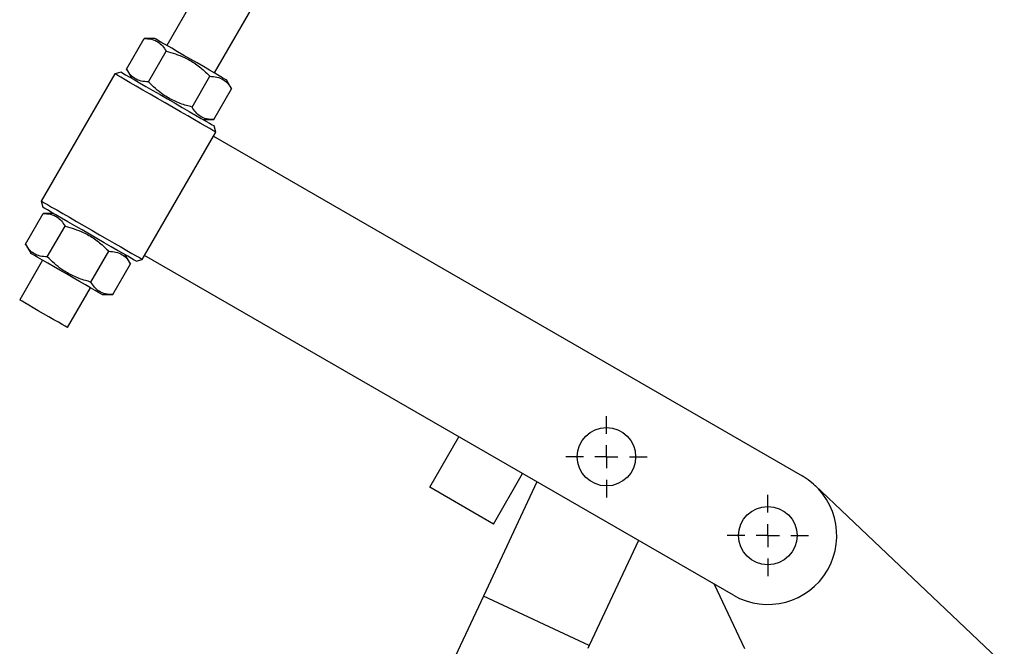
# Model space of a CAD drawing. Extents: x 144 to 818, y 5 to 576.
# Tile 33 of 49: x 539 to 682, y 131 to 221. Entities that reach past the tile are written whole.
import ezdxf

# ---------------------------------------------------------------- set-up
doc = ezdxf.new("R2010")
doc.units = 0
doc.header["$LTSCALE"] = 2
doc.layers.get('0').update_dxf_attribs({"linetype": 'CONTINUOUS'})

# ---------------------------------------------------------------- blocks, each defined once
blk = doc.blocks.new('SW_CENTERMARKSYMBOL_0')
at = {"color": 0, "linetype": 'CONTINUOUS'}
for p, q in [((0, 3.33), (0, 5.9)), ((0, 0), (0, 1.67)), ((-3.33, 0), (-5.9, 0)), ((0, 0), (-1.67, 0)), ((0, 0), (0, -1.67)), ((0, 0), (1.67, 0)), ((3.33, 0), (5.9, 0)), ((0, -3.33), (0, -5.9))]:
    blk.add_line(p, q, dxfattribs=at)
blk = doc.blocks.new('SW_CENTERMARKSYMBOL_1')
at = {"color": 0, "linetype": 'CONTINUOUS'}
for p, q in [((0, 3.33), (0, 5.9)), ((0, 0), (0, 1.67)), ((-3.33, 0), (-5.9, 0)), ((0, 0), (-1.67, 0)), ((0, 0), (0, -1.67)), ((0, 0), (1.67, 0)), ((3.33, 0), (5.9, 0)), ((0, -3.33), (0, -5.9))]:
    blk.add_line(p, q, dxfattribs=at)

msp = doc.modelspace()

# ---------------------------------------------------------------- linework, layer by layer
at = {"color": 7, "linetype": 'CONTINUOUS'}
for p, q in [((567.5585, 229.8814), (560.5585, 217.757)), ((567.4867, 213.757), (574.4867, 225.8814)), ((554.735, 214.2966), (557.3102, 218.757)), ((558.8264, 218.757), (557.3102, 218.757)), ((557.9016, 212.4683), (560.4769, 216.9287)), ((553.0236, 213.6395), (542.3569, 195.1643)), ((553.9343, 213.8835), (553.0236, 213.6395)), ((554.735, 214.2966), (555.4931, 212.9835)), ((564.235, 208.8118), (566.8102, 213.2722)), ((569.9769, 211.4439), (569.2187, 212.757)), ((567.4016, 206.9835), (569.9769, 211.4439)), ((565.8854, 206.9835), (567.4016, 206.9835)), ((567.6883, 205.1728), (567.4442, 206.0835)), ((557.3549, 187.275), (567.3549, 204.5955)), ((567.3549, 204.5955), (567.6883, 205.1728)), ((567.3549, 204.5955), (652.8028, 155.2621)), ((542.3569, 195.1643), (542.6009, 194.2536)), ((540.0683, 188.8932), (542.6435, 193.3536)), ((544.1598, 193.3536), (542.6435, 193.3536)), ((543.235, 187.0649), (545.8102, 191.5253)), ((540.0683, 188.8932), (540.8264, 187.5801)), ((549.5683, 183.4084), (552.1435, 187.8688)), ((555.3102, 186.0405), (554.5521, 187.3536)), ((557.0216, 186.6976), (557.3549, 187.275)), ((642.8028, 137.9416), (557.3549, 187.275)), ((542.5585, 186.5801), (539.2251, 180.8066)), ((552.735, 181.5801), (555.3102, 186.0405)), ((556.1109, 186.4536), (557.0216, 186.6976)), ((546.1534, 176.8066), (549.4867, 182.5801)), ((551.2187, 181.5801), (552.735, 181.5801)), ((598.7323, 153.6093), (602.9656, 160.9416)), ((614.2954, 154.4003), (606.551, 137.8254)), ((607.9699, 148.2759), (612.2032, 155.6083)), ((607.9699, 148.2759), (598.7323, 153.6093)), ((654.6814, 153.8603), (682.1219, 127.8554)), ((629.0152, 145.9019), (621.8924, 130.6573)), ((644.449, 130.1815), (640.0796, 139.5139)), ((606.551, 137.8254), (602.4476, 129.0431)), ((621.8924, 130.6573), (606.551, 137.8254)), ((621.8924, 130.6573), (621.6771, 130.1966))]:
    msp.add_line(p, q, dxfattribs=at)
at = {"color": 7, "linetype": 'CONTINUOUS', "flags": 128}
for points in [[(564.0226, 215.757), (563.0678, 216.3083), (562.1455, 216.8407), (561.2872, 217.3363), (560.522, 217.7781), (559.876, 218.1511), (559.3712, 218.4425), (559.0248, 218.6425), (558.8486, 218.7442), (558.8264, 218.757)], [(569.2187, 212.757), (569.1966, 212.7698), (569.0204, 212.8715), (568.674, 213.0715), (568.1692, 213.363), (567.5232, 213.7359), (566.758, 214.1777), (565.8996, 214.6733), (564.9774, 215.2058), (564.0226, 215.757)], [(560.3559, 209.4062), (559.2366, 210.0524), (558.1436, 210.6834), (557.1024, 211.2846), (556.1375, 211.8417), (555.2714, 212.3417), (554.5246, 212.7729), (553.9144, 213.1252), (553.4551, 213.3903), (553.1577, 213.562), (553.0289, 213.6364), (553.0236, 213.6395)], [(553.9343, 213.8835), (553.9835, 213.8551), (554.201, 213.7295), (554.5864, 213.507), (555.13, 213.1931), (555.8175, 212.7962), (556.6312, 212.3264), (557.55, 211.7959), (558.5502, 211.2185), (559.6057, 210.6091), (560.6892, 209.9835)], [(567.6883, 205.1728), (567.6829, 205.1759), (567.5541, 205.2503), (567.2567, 205.422), (566.7975, 205.6871), (566.1873, 206.0394), (565.4404, 206.4706), (564.5744, 206.9706), (563.6094, 207.5277), (562.5682, 208.1289), (561.4752, 208.7599), (560.3559, 209.4062)], [(560.6892, 209.9835), (561.7728, 209.3579), (562.8283, 208.7485), (563.8285, 208.1711), (564.7473, 207.6406), (565.561, 207.1708), (566.2485, 206.7739), (566.7921, 206.46), (567.1775, 206.2375), (567.395, 206.1119), (567.4442, 206.0835)], [(542.3569, 195.1643), (542.3623, 195.1612), (542.491, 195.0868), (542.7885, 194.9151), (543.2477, 194.65), (543.8579, 194.2977), (544.6048, 193.8665), (545.4708, 193.3665), (546.4357, 192.8094), (547.4769, 192.2082), (548.57, 191.5772), (549.6892, 190.9309)], [(549.3559, 190.3536), (548.2723, 190.9792), (547.2168, 191.5886), (546.2167, 192.166), (545.2979, 192.6965), (544.4842, 193.1663), (543.7967, 193.5632), (543.2531, 193.877), (542.8676, 194.0996), (542.6502, 194.2252), (542.6009, 194.2536)], [(556.1109, 186.4536), (556.0617, 186.482), (555.8442, 186.6076), (555.4587, 186.8301), (554.9152, 187.144), (554.2276, 187.5409), (553.4139, 188.0107), (552.4951, 188.5412), (551.495, 189.1186), (550.4395, 189.728), (549.3559, 190.3536)], [(549.6892, 190.9309), (550.8085, 190.2847), (551.9016, 189.6537), (552.9428, 189.0525), (553.9077, 188.4954), (554.7737, 187.9954), (555.5206, 187.5642), (556.1308, 187.2119), (556.59, 186.9468), (556.8875, 186.775), (557.0162, 186.7007), (557.0216, 186.6976)], [(546.0226, 184.5801), (545.0678, 185.1313), (544.1455, 185.6638), (543.2872, 186.1594), (542.522, 186.6012), (541.876, 186.9741), (541.3712, 187.2656), (541.0248, 187.4656), (540.8486, 187.5673), (540.8264, 187.5801)], [(551.2187, 181.5801), (551.1966, 181.5929), (551.0204, 181.6946), (550.674, 181.8946), (550.1692, 182.186), (549.5232, 182.559), (548.758, 183.0008), (547.8996, 183.4964), (546.9774, 184.0288), (546.0226, 184.5801)], [(542.6892, 178.8066), (541.9184, 179.2516), (541.1862, 179.6744), (540.5294, 180.0536), (539.9809, 180.3702), (539.5682, 180.6085), (539.312, 180.7564), (539.2251, 180.8066)], [(546.1534, 176.8066), (546.0665, 176.8567), (545.8103, 177.0047), (545.3976, 177.2429), (544.8491, 177.5596), (544.1923, 177.9388), (543.4601, 178.3616), (542.6892, 178.8066)]]:
    msp.add_lwpolyline(points, dxfattribs=at)
at = {"color": 7, "linetype": 'CONTINUOUS'}
for centre in [(624.3861, 158.043), (647.8028, 146.6019)]:
    msp.add_circle(centre, 4.2333, dxfattribs=at)
msp.add_arc((647.8028, 146.6019), 10, 240, 60, dxfattribs=at)
for points, knots in [([(557.3102, 218.757), (557.6667, 218.7398), (558.3875, 218.7051), (559.2712, 218.3344), (559.9695, 217.7264), (560.3067, 217.1962), (560.4769, 216.9287)], [0, 0, 0, 0, 0.26460626, 0.5349498, 0.76534393, 1, 1, 1, 1]), ([(560.4769, 216.9287), (561.3761, 216.6662), (562.8735, 216.2291), (564.7734, 215.1088), (565.9659, 214.1266), (566.612, 213.4727), (566.8102, 213.2722)], [0, 0, 0, 0, 0.37723685, 0.62820917, 0.88596033, 1, 1, 1, 1]), ([(557.9016, 212.4683), (557.5451, 212.4855), (556.8243, 212.5203), (555.9406, 212.8909), (555.2423, 213.4989), (554.9051, 214.0291), (554.735, 214.2966)], [0, 0, 0, 0, 0.26460628, 0.53494959, 0.76534427, 1, 1, 1, 1]), ([(566.8102, 213.2722), (567.1667, 213.255), (567.8875, 213.2202), (568.7712, 212.8496), (569.4695, 212.2416), (569.8067, 211.7114), (569.9769, 211.4439)], [0, 0, 0, 0, 0.26460632, 0.53494967, 0.76534483, 1, 1, 1, 1]), ([(564.235, 208.8118), (563.9622, 208.8831), (563.0882, 209.1118), (561.6409, 209.6507), (559.7174, 210.7316), (558.5786, 211.8208), (557.9016, 212.4683)], [0, 0, 0, 0, 0.11404025, 0.36536083, 0.62276171, 1, 1, 1, 1]), ([(567.4016, 206.9835), (567.0451, 207.0007), (566.3243, 207.0354), (565.4406, 207.4061), (564.7423, 208.0141), (564.4051, 208.5443), (564.235, 208.8118)], [0, 0, 0, 0, 0.26460563, 0.53494964, 0.76534385, 1, 1, 1, 1]), ([(542.6435, 193.3536), (543.0001, 193.3364), (543.7209, 193.3017), (544.6046, 192.931), (545.3028, 192.323), (545.64, 191.7928), (545.8102, 191.5253)], [0, 0, 0, 0, 0.26460551, 0.53494972, 0.76534389, 1, 1, 1, 1]), ([(545.8102, 191.5253), (546.7094, 191.2628), (548.2069, 190.8257), (550.1068, 189.7053), (551.2992, 188.7232), (551.9453, 188.0693), (552.1435, 187.8688)], [0, 0, 0, 0, 0.37723685, 0.62820917, 0.88596033, 1, 1, 1, 1]), ([(543.235, 187.0649), (542.8784, 187.0821), (542.1576, 187.1168), (541.274, 187.4875), (540.5756, 188.0955), (540.2385, 188.6257), (540.0683, 188.8932)], [0, 0, 0, 0, 0.26460616, 0.53494968, 0.76534432, 1, 1, 1, 1]), ([(552.1435, 187.8688), (552.5001, 187.8516), (553.2209, 187.8168), (554.1045, 187.4462), (554.8029, 186.8382), (555.14, 186.308), (555.3102, 186.0405)], [0, 0, 0, 0, 0.264606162, 0.534949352, 0.765344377, 1, 1, 1, 1]), ([(549.5683, 183.4084), (549.2955, 183.4797), (548.4216, 183.7083), (546.9743, 184.2473), (545.0507, 185.3281), (543.9119, 186.4174), (543.235, 187.0649)], [0, 0, 0, 0, 0.11403989, 0.3653609, 0.62276175, 1, 1, 1, 1]), ([(552.735, 181.5801), (552.3784, 181.5973), (551.6576, 181.632), (550.7739, 182.0027), (550.0756, 182.6107), (549.7385, 183.1408), (549.5683, 183.4084)], [0, 0, 0, 0, 0.26460563, 0.53494964, 0.76534385, 1, 1, 1, 1])]:
    msp.add_open_spline(points, degree=3, knots=knots, dxfattribs=at)

# ---------------------------------------------------------------- block references
at = {"color": 179, "linetype": 'CONTINUOUS'}
for name, p in [('SW_CENTERMARKSYMBOL_0', (624.3861, 158.043)), ('SW_CENTERMARKSYMBOL_1', (647.8028, 146.6019))]:
    msp.add_blockref(name, p, dxfattribs=at)

doc.saveas('drawing.dxf')
